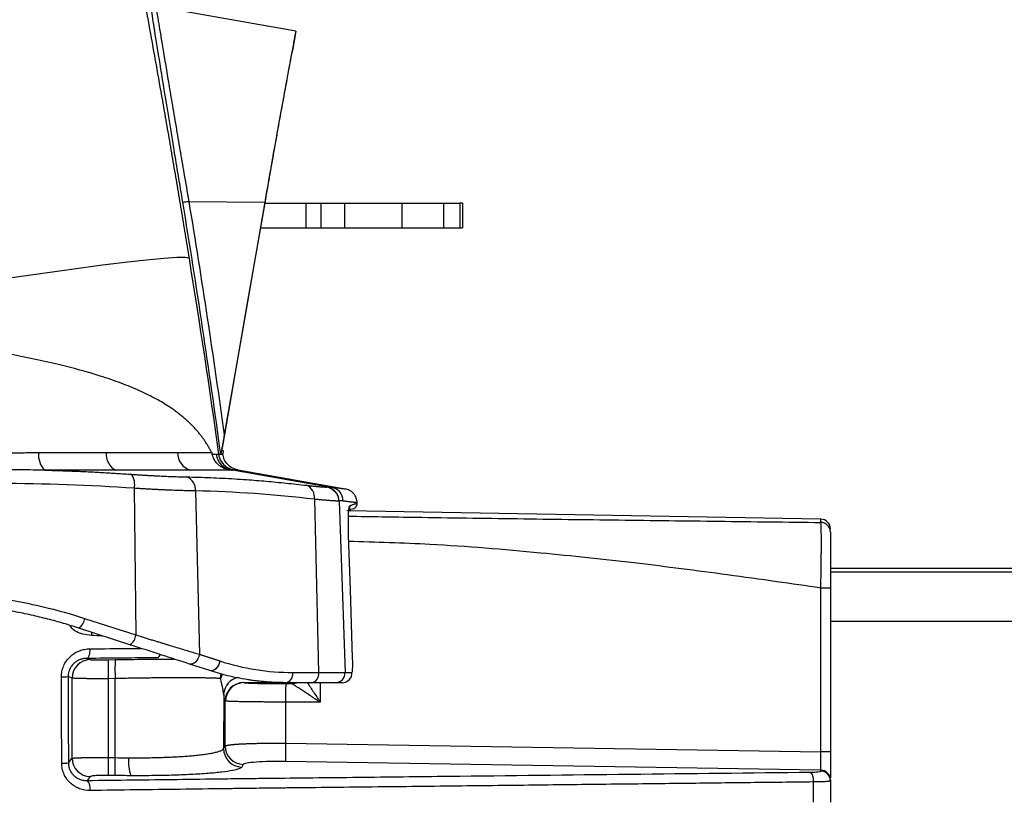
# Model space of a CAD drawing. Header units: millimetres. Extents: x 5 to 597, y 5 to 415.
# Tile 90 of 132: x 336 to 352, y 320 to 332. Entities that reach past the tile are written whole.
import ezdxf

# ---------------------------------------------------------------- set-up
doc = ezdxf.new("R2010")
doc.units = ezdxf.units.MM

msp = doc.modelspace()

# ---------------------------------------------------------------- linework, layer by layer
at = {"color": 7, "linetype": 'Continuous', "lineweight": 25}
for p, q in [((340.0816, 332.169), (337.8039, 332.5706)), ((340.081, 332.1691), (340.0268, 331.8556)), ((338.3395, 329.3997), (339.576, 329.3845)), ((339.5797, 329.3691), (340.2481, 329.3691)), ((340.2481, 328.9691), (340.2481, 329.3691)), ((340.2481, 329.3691), (340.4902, 329.3691)), ((340.4902, 329.3691), (340.4902, 328.9691)), ((340.8766, 328.9691), (340.8766, 329.3691)), ((340.8766, 329.3691), (341.8055, 329.3691)), ((341.8055, 329.3691), (341.8055, 328.9691)), ((342.4902, 328.9691), (342.4902, 329.3691)), ((342.4902, 329.3691), (342.7513, 329.3691)), ((342.7513, 329.3691), (342.7513, 328.9691)), ((342.7949, 329.3691), (342.7949, 328.9691)), ((339.5101, 328.9691), (340.2481, 328.9691)), ((340.2481, 328.9691), (340.4902, 328.9691)), ((340.8766, 328.9691), (341.8055, 328.9691)), ((342.4902, 328.9691), (342.7513, 328.9691)), ((338.891, 325.2865), (338.8906, 325.2895)), ((338.9016, 325.341), (338.8926, 325.2891)), ((340.5836, 324.7526), (339.0496, 325.0269)), ((339.0696, 325.0312), (340.6562, 324.7513)), ((339.1374, 325.0309), (340.8819, 324.7233)), ((337.4539, 324.731), (337.4783, 322.345)), ((338.4466, 324.6885), (338.5122, 322.0306)), ((340.3833, 324.5523), (340.4529, 321.7346)), ((340.7867, 324.5248), (340.8837, 321.7346)), ((341.0801, 324.4953), (341.0801, 324.4925)), ((348.6238, 324.2302), (340.9208, 324.3647)), ((341.0177, 324.3964), (340.9802, 324.3891)), ((425.781, 323.4286), (348.781, 323.4286)), ((348.6238, 320.4452), (348.6238, 323.1083)), ((348.781, 323.1083), (348.781, 320.4452)), ((336.6451, 322.6157), (337.4783, 322.345)), ((337.3821, 322.1872), (336.5489, 322.4579)), ((338.5122, 322.0306), (338.8446, 321.9226)), ((336.6814, 321.964), (336.7366, 321.9442)), ((337.0307, 321.9421), (337.1418, 321.944)), ((338.6821, 321.7648), (338.3497, 321.8728)), ((338.8437, 321.917), (338.5113, 322.025)), ((340.0312, 321.7346), (340.4529, 321.7346)), ((340.453, 321.7291), (340.0313, 321.7291)), ((340.4529, 321.7346), (340.8837, 321.7346)), ((340.8837, 321.7346), (340.9956, 321.7346)), ((336.4426, 321.6438), (336.3758, 321.6677)), ((336.4426, 320.3394), (336.4426, 321.6438)), ((337.1418, 321.6363), (337.0307, 321.6344)), ((337.0307, 321.6344), (337.0307, 320.3514)), ((337.14, 320.3497), (337.1418, 321.6363)), ((340.3398, 321.5691), (339.9181, 321.5691)), ((339.9186, 321.5534), (340.021, 321.5533)), ((340.7245, 321.5691), (340.3398, 321.5691)), ((340.8362, 321.5691), (340.7245, 321.5691)), ((338.9076, 321.3841), (338.9064, 320.4959)), ((338.9322, 320.5385), (338.9322, 321.2718)), ((339.9133, 321.2535), (339.9133, 320.5845)), ((340.4757, 321.2532), (339.9133, 321.2535)), ((339.9133, 320.5845), (348.6238, 320.4452)), ((338.9064, 320.4959), (338.9322, 320.5385)), ((348.781, 320.4452), (348.6238, 320.4452)), ((336.3809, 320.2631), (336.4426, 320.3394)), ((337.0307, 320.3514), (337.14, 320.3497)), ((348.6238, 320.1463), (339.9133, 320.2857)), ((339.2265, 320.2397), (339.2007, 320.1971)), ((348.6238, 320.1312), (348.6238, 320.1463)), ((336.7366, 320.0412), (336.6859, 319.9784)), ((337.14, 320.0587), (337.0307, 320.0605)), ((348.781, 319.987), (348.781, 319.9719)), ((348.781, 319.9719), (348.781, 319.6243))]:
    msp.add_line(p, q, dxfattribs=at)
at = {"color": 8, "linetype": 'Continuous', "lineweight": 25}
for p, q in [((348.6238, 324.1761), (348.6238, 324.2302)), ((340.9395, 323.9639), (340.9382, 323.9633)), ((425.781, 323.4281), (348.781, 323.4281)), ((425.781, 323.3644), (348.781, 323.3644)), ((425.781, 322.5646), (348.781, 322.5646)), ((339.2362, 321.5694), (339.9094, 321.5694)), ((340.021, 321.5534), (340.021, 321.5691)), ((340.4757, 321.5691), (340.4757, 321.2532))]:
    msp.add_line(p, q, dxfattribs=at)
at = {"color": 7, "linetype": 'Continuous', "lineweight": 25, "flags": 128}
for points in [[(338.8981, 325.4509), (339.2863, 327.6817), (339.5911, 329.4346)], [(339.576, 329.3845), (339.2063, 327.2644), (338.9157, 325.5986)], [(338.3438, 328.474), (338.2817, 328.4852), (338.1435, 328.4836), (337.9316, 328.4694), (337.6493, 328.4426), (337.3014, 328.4038), (336.8933, 328.3536), (336.4319, 328.2927), (335.9245, 328.2222), (335.3794, 328.1433), (334.8056, 328.0572), (334.2123, 327.9653), (333.6091, 327.8691)], [(341.0056, 321.9684), (340.9686, 323.0858), (340.9395, 323.9639)], [(336.7299, 322.1203), (336.729, 322.0902), (336.7263, 322.0613), (336.7219, 322.0346), (336.7159, 322.0112), (336.7086, 321.9918), (336.7002, 321.9771), (336.691, 321.9677), (336.6814, 321.964)], [(338.5113, 322.025), (338.5028, 321.9904), (338.4892, 321.9576), (338.471, 321.9281), (338.4493, 321.9034), (338.425, 321.8848), (338.3995, 321.8732), (338.374, 321.8691), (338.3497, 321.8728)], [(338.8437, 321.917), (338.8352, 321.8824), (338.8216, 321.8496), (338.8034, 321.8201), (338.7817, 321.7954), (338.7574, 321.7768), (338.7319, 321.7652), (338.7064, 321.7611), (338.6821, 321.7648)], [(336.272, 320.2591), (336.2693, 321.0457), (336.2671, 321.6637)], [(336.3758, 321.6677), (336.3787, 320.8811), (336.3809, 320.2631)], [(348.5051, 319.6263), (348.5053, 319.8097), (348.5054, 319.9538)]]:
    msp.add_lwpolyline(points, dxfattribs=at)
at = {"color": 8, "linetype": 'Continuous', "lineweight": 25, "flags": 128}
for points in [[(338.8572, 321.6358), (338.8626, 321.6937), (338.8667, 321.7121)], [(338.887, 321.7068), (338.8699, 321.6752), (338.8572, 321.6358)]]:
    msp.add_lwpolyline(points, dxfattribs=at)
at = {"color": 7, "linetype": 'Continuous', "lineweight": 25}
for centre, radius, start, end in [((338.2199, 329.9973), 0.6094, 272.07704, 281.31671), ((336.2253, 325.2701), 0.3311, 172.75968, 227.28146), ((337.2851, 325.2842), 0.2889, 174.51283, 242.98595), ((338.4464, 325.3052), 0.2888, 178.68648, 254.51853), ((339.0795, 325.3252), 0.2988, 187.84872, 259.729), ((339.1217, 325.3265), 0.2999, 187.951, 259.9891), ((339.1218, 325.3265), 0.3, 187.95052, 259.9897), ((337.1488, 324.7906), 0.311, 348.94141, 32.7754), ((338.2213, 324.7079), 0.2261, 355.09078, 67.31451), ((340.1746, 324.5844), 0.2111, 351.24837, 68.05991), ((340.547, 324.5167), 0.2398, 1.92852, 79.84556), ((340.6142, 324.5156), 0.2394, 1.85018, 79.89683), ((348.621, 324.0702), 0.16, 0, 89), ((336.4372, 322.6343), 0.2088, 302.36469, 354.88778), ((337.2703, 322.3636), 0.2088, 302.36469, 354.88778), ((338.2904, 322.0615), 0.224, 350.62414, 352.06916), ((336.7428, 321.6441), 0.3002, 91.18039, 180.04673), ((341.6309, 321.7882), 4.6028, 178.08449, 181.91551), ((341.742, 321.7901), 4.6028, 178.08449, 181.91551), ((338.6228, 321.9535), 0.224, 350.62414, 352.06916), ((339.8899, 321.7091), 0.1428, 281.42175, 8.04947), ((339.8051, 321.7291), 0.2262, 359.99991, 1.41437), ((340.3115, 321.7091), 0.1428, 281.42175, 8.04947), ((340.2268, 321.7291), 0.2262, 359.99991, 1.41437), ((340.7241, 321.7287), 0.1596, 270.14583, 2.13194), ((340.8359, 321.7288), 0.1598, 270.08993, 2.08151), ((336.2802, 322.802), 1.1384, 269.34408, 274.82204), ((339.2328, 321.2705), 0.3006, 90.20175, 179.76614), ((339.2385, 321.2695), 0.2999, 90.43141, 179.99415), ((344.4804, 321.3237), 4.5676, 177.11826, 180.88136), ((345.1134, 320.4351), 5.2022, 178.35424, 181.64576), ((339.2072, 320.4978), 0.3008, 180.36941, 268.76905), ((339.233, 320.5404), 0.3008, 180.36941, 268.76905), ((336.7438, 320.3423), 0.3012, 180.54195, 268.63939), ((342.1897, 320.2059), 5.1611, 178.38473, 181.61527), ((342.299, 320.2042), 5.1611, 178.38473, 181.61527), ((338.0172, 320.2824), 0.6586, 174.36711, 200.11047), ((336.2851, 321.3916), 1.1325, 269.33773, 274.85248), ((348.3118, 319.9841), 0.196, 351.08668, 41.56254), ((348.6213, 319.9867), 0.1597, 0.10688, 89.11154), ((348.6213, 319.9716), 0.1597, 0.10688, 89.11154), ((336.5407, 319.8468), 0.196, 350.78363, 42.18066)]:
    msp.add_arc(centre, radius, start, end, dxfattribs=at)
at = {"color": 8, "linetype": 'Continuous', "lineweight": 25}
for centre, radius, start, end in [((336.291, 322.3761), 0.4718, 355.46085, 1.50825), ((337.8036, 322.0348), 0.0684, 296.90863, 353.43633), ((339.1951, 321.3688), 0.288, 99.65273, 176.95087), ((340.021, 321.7135), 0.16, 269.99952, 295.52106), ((340.0209, 321.7134), 0.1601, 270.01344, 295.60705)]:
    msp.add_arc(centre, radius, start, end, dxfattribs=at)
at = {"color": 7, "linetype": 'Continuous', "lineweight": 25}
for points, knots in [([(336.678, 337.4736), (336.69, 337.4165), (336.7139, 337.3023), (336.7498, 337.1299), (336.7856, 336.9566), (336.8214, 336.7824), (336.8571, 336.6073), (336.8929, 336.4314), (336.9286, 336.2546), (336.9644, 336.0769), (337.0001, 335.8984), (337.0358, 335.7189), (337.0715, 335.5386), (337.1666, 335.0556), (337.321, 334.2585), (337.5331, 333.1312), (337.7428, 331.9841), (337.9032, 331.0805), (338.0158, 330.4315), (338.0827, 330.0421), (338.149, 329.6516), (338.2146, 329.2601), (338.2797, 328.8675), (338.3224, 328.6052), (338.3438, 328.474)], [0, 0, 0, 0, 0.0208794, 0.0417448, 0.0625986, 0.0834429, 0.1042802, 0.1251127, 0.1459427, 0.1667725, 0.1876044, 0.2084408, 0.2292839, 0.250136, 0.3752171, 0.5003409, 0.625325, 0.7505074, 0.792034, 0.8335612, 0.8751053, 0.9166824, 0.9583087, 1, 1, 1, 1]), ([(340.081, 332.1691), (340.0809, 332.1689), (340.0809, 332.1684), (340.0802, 332.1651), (340.0792, 332.1597), (340.0778, 332.1522), (340.076, 332.1425), (340.0737, 332.1307), (340.0689, 332.105), (340.0595, 332.055), (340.0424, 331.964), (340.0209, 331.8487), (339.9864, 331.6636), (339.9332, 331.3768), (339.8689, 331.026), (339.8124, 330.7151), (339.7678, 330.4679), (339.7216, 330.2099), (339.6819, 329.987), (339.6497, 329.8048), (339.6253, 329.6659), (339.6007, 329.5258), (339.5842, 329.4317), (339.576, 329.3845)], [0, 0, 0, 0, 0.0178714, 0.0357126, 0.0535364, 0.0713556, 0.0891829, 0.1070312, 0.1249131, 0.1874604, 0.2500666, 0.3123388, 0.3746933, 0.4998581, 0.6242702, 0.6868865, 0.749568, 0.8118354, 0.8741385, 0.9056359, 0.9370687, 0.9685018, 1, 1, 1, 1]), ([(339.5911, 329.4346), (339.5951, 329.4577), (339.6032, 329.5039), (339.6152, 329.573), (339.6272, 329.6418), (339.6392, 329.7102), (339.6512, 329.7784), (339.6631, 329.8462), (339.6849, 329.9698), (339.7162, 330.147), (339.7562, 330.3713), (339.7946, 330.5858), (339.8434, 330.8565), (339.8989, 331.1619), (339.9449, 331.4126), (339.9747, 331.5744), (339.9934, 331.6755), (340.0082, 331.7552), (340.0171, 331.8031), (340.0221, 331.8302), (340.0248, 331.8448), (340.0265, 331.8539), (340.0267, 331.855), (340.0268, 331.8556)], [0, 0, 0, 0, 0.0178789, 0.0357276, 0.0535582, 0.0713826, 0.0892128, 0.1070609, 0.1249389, 0.1875163, 0.2500595, 0.3124241, 0.3747247, 0.4998475, 0.6242423, 0.68695, 0.7495772, 0.8118684, 0.8741064, 0.9056228, 0.9370626, 0.9684977, 1, 1, 1, 1]), ([(340.4902, 329.3691), (340.4927, 329.3691), (340.4975, 329.3691), (340.5068, 329.3691), (340.5175, 329.3691), (340.5299, 329.3691), (340.5506, 329.3691), (340.5833, 329.3691), (340.632, 329.3691), (340.6871, 329.3691), (340.7408, 329.3691), (340.7898, 329.3691), (340.8329, 329.3691), (340.862, 329.3691), (340.8766, 329.3691)], [0, 0, 0, 0, 0.0501754, 0.100061, 0.1498721, 0.1998249, 0.2501338, 0.3748756, 0.5000362, 0.624778, 0.7499386, 0.8333675, 0.9163859, 1, 1, 1, 1]), ([(341.8055, 329.3691), (341.8169, 329.3691), (341.8396, 329.3691), (341.8736, 329.3691), (341.9073, 329.3691), (341.9407, 329.3691), (341.9739, 329.3691), (342.0068, 329.3691), (342.0661, 329.3691), (342.1493, 329.3691), (342.2481, 329.3691), (342.3345, 329.3691), (342.3935, 329.3691), (342.4322, 329.3691), (342.4565, 329.3691), (342.4764, 329.3691), (342.4856, 329.3691), (342.4902, 329.3691)], [0, 0, 0, 0, 0.0359208, 0.0716383, 0.107237, 0.1428021, 0.1784193, 0.2141738, 0.2501496, 0.3749734, 0.5000233, 0.6248471, 0.749897, 0.8126098, 0.8748922, 0.9372029, 1, 1, 1, 1]), ([(340.4902, 328.9691), (340.5128, 328.9691), (340.5639, 328.9691), (340.7023, 328.9691), (340.7893, 328.9691), (340.8766, 328.9691)], [0, 0, 0, 0, 0.5, 0.5, 1, 1, 1, 1]), ([(341.8055, 328.9691), (341.8849, 328.9691), (341.9643, 328.9691), (342.1141, 328.9691), (342.1844, 328.9691), (342.3078, 328.9691), (342.3609, 328.9691), (342.4439, 328.9691), (342.4737, 328.9691), (342.4902, 328.9691)], [0, 0, 0, 0, 0.25, 0.25, 0.5, 0.5, 0.75, 0.75, 1, 1, 1, 1]), ([(338.7126, 325.3118), (338.7038, 325.3289), (338.6862, 325.3632), (338.6575, 325.4135), (338.6271, 325.4632), (338.5948, 325.5122), (338.5604, 325.5606), (338.524, 325.6083), (338.4855, 325.6553), (338.4448, 325.7017), (338.4018, 325.7474), (338.3566, 325.7925), (338.309, 325.8369), (338.259, 325.8807), (338.2066, 325.9238), (338.1517, 325.9663), (338.0942, 326.0081), (337.9835, 326.0838), (337.8062, 326.1901), (337.5416, 326.3206), (337.2398, 326.4442), (336.811, 326.5915), (336.2107, 326.7544), (335.5595, 326.8901), (335.0009, 326.9889), (334.6677, 327.0426), (334.4138, 327.0812), (334.2473, 327.1058), (334.0756, 327.1305), (333.899, 327.1552), (333.7795, 327.1715), (333.719, 327.1797)], [0, 0, 0, 0, 0.0146339, 0.0293928, 0.0442787, 0.0592938, 0.07444, 0.0897193, 0.1051336, 0.1206848, 0.1363746, 0.1522048, 0.1681772, 0.1842933, 0.2005548, 0.2169634, 0.2335204, 0.2502274, 0.3092831, 0.370619, 0.4342843, 0.5003227, 0.6202576, 0.7502108, 0.8110665, 0.8749349, 0.8986273, 0.9229799, 0.9479929, 0.9736662, 1, 1, 1, 1]), ([(338.9157, 325.5986), (338.913, 325.5836), (338.9079, 325.5543), (338.9004, 325.5117), (338.8933, 325.4714), (338.8861, 325.4309), (338.8791, 325.3914), (338.8729, 325.357), (338.8681, 325.3306), (338.8646, 325.3118), (338.8619, 325.2974), (338.8607, 325.2917), (338.8601, 325.2891)], [0, 0, 0, 0, 0.13339708, 0.26066114, 0.38200757, 0.49768481, 0.63098821, 0.74797937, 0.82740872, 0.89482184, 0.9515905, 1, 1, 1, 1]), ([(338.8809, 325.3428), (338.8809, 325.343), (338.8808, 325.3433), (338.8811, 325.346), (338.8817, 325.3508), (338.8829, 325.3589), (338.8848, 325.3711), (338.8871, 325.386), (338.89, 325.4032), (338.8931, 325.4217), (338.8953, 325.4346), (338.8964, 325.441)], [0, 0, 0, 0, 0.0831245, 0.166193, 0.2506456, 0.376071, 0.5002646, 0.6243429, 0.7501544, 0.8759941, 1, 1, 1, 1]), ([(335.1513, 325.3094), (335.1805, 325.3094), (335.2407, 325.3093), (335.3329, 325.3094), (335.4298, 325.3097), (335.5269, 325.3102), (335.6224, 325.3107), (335.7147, 325.3113), (335.8062, 325.3118), (335.8667, 325.3118), (335.8969, 325.3118)], [0, 0, 0, 0, 0.1145936, 0.2361075, 0.364542, 0.4998971, 0.6249076, 0.7499178, 0.8749419, 1, 1, 1, 1]), ([(338.7126, 325.3118), (338.7139, 325.3092), (338.7161, 325.3044), (338.7192, 325.2962), (338.7208, 325.2897), (338.7216, 325.2868)], [0, 0, 0, 0, 0.4062559, 0.7343831, 1, 1, 1, 1]), ([(339.0169, 325.0313), (339.0131, 325.0318), (339.0057, 325.0327), (338.9932, 325.0347), (338.98, 325.0372), (338.9659, 325.0403), (338.9429, 325.0464), (338.9061, 325.0591), (338.857, 325.0855), (338.8091, 325.1239), (338.7746, 325.1646), (338.7501, 325.2057), (338.7329, 325.2435), (338.7255, 325.2718), (338.7216, 325.2869)], [0, 0, 0, 0, 0.0547087, 0.1068536, 0.1566324, 0.2042817, 0.2500815, 0.3711891, 0.4996419, 0.6153249, 0.7498696, 0.8209365, 0.9048343, 1, 1, 1, 1]), ([(338.7835, 325.2844), (338.7871, 325.2845), (338.7944, 325.2845), (338.8035, 325.2846), (338.8111, 325.2847), (338.8172, 325.2848), (338.8219, 325.2849), (338.8237, 325.285), (338.8247, 325.285)], [0, 0, 0, 0, 0.1658031, 0.3320082, 0.4985729, 0.6654549, 0.8326115, 1, 1, 1, 1]), ([(339.1374, 325.0309), (339.1076, 325.039), (339.0463, 325.0555), (338.9696, 325.1155), (338.9129, 325.1946), (338.8989, 325.2565), (338.8921, 325.2867)], [0, 0, 0, 0, 0.2435488, 0.4998795, 0.7562802, 1, 1, 1, 1]), ([(336.0007, 325.0267), (335.9966, 325.0268), (335.9885, 325.0269), (335.9723, 325.0271), (335.9438, 325.0275), (335.8868, 325.0282), (335.7726, 325.0292), (335.6085, 325.0302), (335.4107, 325.0307), (335.2779, 325.0306), (335.2116, 325.0306)], [0, 0, 0, 0, 0.0156257, 0.0312524, 0.0625052, 0.1250089, 0.2500102, 0.4999981, 0.7504105, 1, 1, 1, 1]), ([(336.0007, 325.0269), (336.0786, 325.0247), (336.2342, 325.0205), (336.4676, 325.0118), (336.7013, 325.0014), (336.936, 324.9891), (337.1725, 324.9751), (337.3307, 324.9643), (337.4102, 324.9589)], [0, 0, 0, 0, 0.16566396, 0.33100198, 0.49658089, 0.66294017, 0.83058833, 1, 1, 1, 1]), ([(337.1539, 325.0269), (337.1285, 325.0269), (337.0778, 325.0269), (337.0004, 325.0269), (336.922, 325.0269), (336.8426, 325.0269), (336.7622, 325.0268), (336.6808, 325.0268), (336.5934, 325.0268), (336.4895, 325.0268), (336.3579, 325.0268), (336.1922, 325.0268), (336.0682, 325.0268), (336.0007, 325.0269)], [0, 0, 0, 0, 0.0716332, 0.1432655, 0.2148977, 0.2865303, 0.3581639, 0.4297986, 0.5014346, 0.5862558, 0.6976264, 0.835543, 1, 1, 1, 1]), ([(338.3694, 325.0269), (338.3529, 325.0269), (338.3202, 325.0269), (338.2694, 325.0269), (338.2176, 325.0269), (338.1646, 325.0269), (338.0987, 325.0268), (337.9872, 325.0268), (337.8498, 325.0268), (337.6978, 325.0268), (337.5688, 325.0268), (337.4351, 325.0269), (337.2972, 325.0269), (337.2017, 325.0269), (337.1539, 325.0269)], [0, 0, 0, 0, 0.0505561, 0.1009262, 0.1511105, 0.2011097, 0.2509238, 0.3334675, 0.4999975, 0.5997433, 0.6996166, 0.7996168, 0.8997441, 1, 1, 1, 1]), ([(337.4102, 324.9589), (337.4314, 324.9575), (337.4737, 324.9545), (337.5363, 324.9504), (337.5982, 324.9465), (337.6591, 324.9429), (337.7192, 324.9394), (337.7783, 324.9362), (337.8364, 324.9332), (337.8935, 324.9305), (337.9496, 324.9279), (338.0045, 324.9256), (338.0583, 324.9235), (338.1109, 324.9217), (338.1623, 324.92), (338.2124, 324.9186), (338.2613, 324.9174), (338.2927, 324.9168), (338.3085, 324.9165)], [0, 0, 0, 0, 0.0630196, 0.1259042, 0.1886687, 0.2513278, 0.3138958, 0.376387, 0.4388152, 0.5011941, 0.563537, 0.6258571, 0.6881672, 0.7504798, 0.8128075, 0.8751621, 0.9375558, 1, 1, 1, 1]), ([(338.3085, 324.9165), (338.3733, 324.9151), (338.5026, 324.9124), (338.6966, 324.9056), (338.8908, 324.8968), (339.0859, 324.8858), (339.323, 324.87), (339.6029, 324.8476), (339.9268, 324.817), (340.144, 324.7926), (340.2535, 324.7803)], [0, 0, 0, 0, 0.0998064, 0.1993378, 0.2989722, 0.3990744, 0.4999939, 0.6645495, 0.8308673, 1, 1, 1, 1]), ([(339.0496, 325.0269), (339.0458, 325.0269), (339.0417, 325.0269), (339.0334, 325.0269), (339.0292, 325.0269), (339.0162, 325.0269), (338.989, 325.0269), (338.9581, 325.0269), (338.8916, 325.0269), (338.8408, 325.0269), (338.6699, 325.0269), (338.5311, 325.0269), (338.3694, 325.0269)], [0, 0, 0, 0, 0.03125, 0.03125, 0.0625, 0.0625, 0.125, 0.25, 0.25, 0.5, 0.5, 1, 1, 1, 1]), ([(339.0169, 325.0313), (339.0192, 325.0311), (339.0235, 325.0305), (339.0295, 325.0298), (339.0346, 325.0291), (339.0389, 325.0285), (339.0428, 325.028), (339.0461, 325.0275), (339.0486, 325.027), (339.0496, 325.0269)], [0, 0, 0, 0, 0.2762985, 0.5008554, 0.6601156, 0.7877586, 0.8847015, 0.9530705, 1, 1, 1, 1]), ([(340.2535, 324.7803), (340.2645, 324.779), (340.2865, 324.7765), (340.3177, 324.773), (340.3474, 324.7698), (340.3756, 324.7668), (340.4023, 324.7641), (340.4274, 324.7617), (340.451, 324.7595), (340.4802, 324.757), (340.5125, 324.7545), (340.5405, 324.7529), (340.5588, 324.7522), (340.57, 324.7521), (340.578, 324.7522), (340.5818, 324.7525), (340.5836, 324.7526)], [0, 0, 0, 0, 0.0627056, 0.1252079, 0.1875739, 0.2498699, 0.3121621, 0.3745156, 0.4369949, 0.4996632, 0.6251792, 0.7497071, 0.8325447, 0.8947133, 0.9491561, 1, 1, 1, 1]), ([(340.5837, 324.7526), (340.6082, 324.7483), (340.6335, 324.7396), (340.6812, 324.7131), (340.7034, 324.6951), (340.7403, 324.6523), (340.7548, 324.6276), (340.7743, 324.5763), (340.7792, 324.5498), (340.7801, 324.5246)], [0, 0, 0, 0, 0.25, 0.25, 0.5, 0.5, 0.75, 0.75, 1, 1, 1, 1]), ([(340.5893, 324.7528), (340.5908, 324.7528), (340.5938, 324.753), (340.5996, 324.7533), (340.6098, 324.7537), (340.6239, 324.7537), (340.6404, 324.753), (340.6509, 324.7519), (340.6562, 324.7513)], [0, 0, 0, 0, 0.0625, 0.1250002, 0.2500004, 0.5000004, 0.7499411, 1, 1, 1, 1]), ([(338.4466, 324.6885), (338.4304, 324.6888), (338.398, 324.6894), (338.3477, 324.6905), (338.2961, 324.6918), (338.2432, 324.6933), (338.189, 324.6949), (338.1335, 324.6968), (338.0769, 324.6989), (338.0191, 324.7012), (337.9601, 324.7037), (337.9001, 324.7064), (337.8391, 324.7093), (337.7771, 324.7124), (337.7141, 324.7157), (337.6503, 324.7192), (337.5856, 324.7229), (337.5202, 324.7268), (337.476, 324.7296), (337.4539, 324.731)], [0, 0, 0, 0, 0.0581843, 0.1164469, 0.1747881, 0.2332083, 0.2917078, 0.3502869, 0.4089459, 0.4676851, 0.5265049, 0.5854056, 0.6443875, 0.7034508, 0.7625959, 0.8218231, 0.8811326, 0.9405248, 1, 1, 1, 1]), ([(341.0801, 324.4953), (341.0766, 324.5217), (341.0694, 324.5759), (341.0247, 324.6473), (340.9602, 324.7016), (340.9075, 324.7162), (340.8819, 324.7233)], [0, 0, 0, 0, 0.2426185, 0.5, 0.7573815, 1, 1, 1, 1]), ([(340.7801, 324.5246), (340.7774, 324.5245), (340.772, 324.5242), (340.7611, 324.5241), (340.7481, 324.5243), (340.7329, 324.5247), (340.7156, 324.5255), (340.696, 324.5265), (340.6743, 324.5278), (340.6504, 324.5294), (340.6243, 324.5313), (340.5961, 324.5334), (340.5658, 324.5358), (340.5334, 324.5386), (340.4989, 324.5416), (340.4624, 324.5449), (340.424, 324.5484), (340.3969, 324.551), (340.3833, 324.5523)], [0, 0, 0, 0, 0.0605688, 0.12139, 0.1824647, 0.243794, 0.3053792, 0.3672213, 0.4293214, 0.4916806, 0.5542998, 0.6171802, 0.6803227, 0.7437283, 0.8073979, 0.8713325, 0.9355329, 1, 1, 1, 1]), ([(341.0801, 324.4953), (341.0799, 324.4953), (341.0795, 324.4954), (341.0763, 324.4958), (341.0713, 324.4964), (341.0643, 324.4973), (341.0552, 324.4984), (341.0441, 324.4998), (341.031, 324.5014), (341.0159, 324.5032), (340.9988, 324.5054), (340.9797, 324.5077), (340.9585, 324.5103), (340.9354, 324.5132), (340.9102, 324.5163), (340.8831, 324.5197), (340.8634, 324.5221), (340.8535, 324.5233)], [0, 0, 0, 0, 0.0666506, 0.1333034, 0.1999584, 0.2666156, 0.3332751, 0.3999369, 0.466601, 0.5332674, 0.5999362, 0.6666074, 0.733281, 0.7999571, 0.8666355, 0.9333165, 1, 1, 1, 1]), ([(340.9395, 323.9639), (340.9389, 323.9816), (340.9384, 323.9993), (340.9376, 324.0344), (340.9372, 324.0523), (340.9367, 324.0864), (340.9365, 324.1116), (340.9364, 324.136), (340.9363, 324.1522), (340.9364, 324.1605), (340.9364, 324.1833), (340.9366, 324.1981), (340.937, 324.2268), (340.9373, 324.241), (340.938, 324.2671), (340.9386, 324.2858), (340.9393, 324.3031), (340.9398, 324.3144), (340.9401, 324.3201), (340.9409, 324.3353), (340.9418, 324.3496), (340.9429, 324.3626), (340.9436, 324.371), (340.944, 324.3752), (340.9451, 324.3864), (340.9462, 324.3967), (340.9476, 324.4071), (340.9483, 324.4112), (340.9487, 324.4139), (340.9489, 324.4152), (340.9524, 324.4352), (340.9561, 324.4454), (340.9603, 324.447)], [0, 0, 0, 0, 0.0625, 0.0625, 0.125, 0.125, 0.1875, 0.21875, 0.21875, 0.25, 0.25, 0.3125, 0.3125, 0.375, 0.375, 0.4375, 0.46875, 0.46875, 0.5, 0.5, 0.5625, 0.59375, 0.59375, 0.625, 0.625, 0.6875, 0.71875, 0.734375, 0.734375, 0.75, 0.75, 1, 1, 1, 1]), ([(340.9603, 324.447), (340.9674, 324.4497), (340.9815, 324.455), (341.0002, 324.4622), (341.0171, 324.4686), (341.032, 324.4742), (341.0448, 324.4791), (341.0557, 324.4833), (341.0646, 324.4866), (341.0716, 324.4893), (341.0765, 324.4912), (341.0796, 324.4923), (341.08, 324.4925), (341.0801, 324.4925)], [0, 0, 0, 0, 0.09102021, 0.18201681, 0.27299025, 0.36394101, 0.45486954, 0.54577631, 0.63666178, 0.72752642, 0.81837069, 0.90919507, 1, 1, 1, 1]), ([(341.0177, 324.3964), (341.027, 324.4011), (341.0458, 324.4108), (341.0662, 324.4352), (341.0788, 324.4633), (341.0797, 324.483), (341.0801, 324.4925)], [0, 0, 0, 0, 0.2556663, 0.515568, 0.767133, 1, 1, 1, 1]), ([(340.9739, 324.3867), (340.9761, 324.3875), (340.9873, 324.3918), (340.946, 324.376), (340.9127, 324.3634)], [0, 0, 0, 0, 0.1964718, 1, 1, 1, 1]), ([(348.6238, 323.1083), (348.6241, 323.1243), (348.6248, 323.1562), (348.6258, 323.204), (348.6267, 323.2516), (348.6276, 323.2989), (348.6284, 323.3456), (348.6291, 323.3917), (348.6298, 323.437), (348.6304, 323.4812), (348.631, 323.5244), (348.6315, 323.5664), (348.6319, 323.6071), (348.6323, 323.6464), (348.6326, 323.6842), (348.6328, 323.7205), (348.633, 323.7552), (348.6331, 323.7882), (348.6332, 323.8196), (348.6333, 323.8576), (348.6332, 323.9018), (348.6329, 323.9508), (348.6325, 323.9969), (348.6318, 324.0393), (348.631, 324.0771), (348.6299, 324.1098), (348.6287, 324.1365), (348.6272, 324.1568), (348.6256, 324.1708), (348.6244, 324.1743), (348.6238, 324.1761)], [0, 0, 0, 0, 0.0292194, 0.0584759, 0.087729, 0.1169376, 0.1460607, 0.1750575, 0.2038879, 0.2325125, 0.260893, 0.2889924, 0.3167754, 0.3442083, 0.3712593, 0.3978988, 0.4240993, 0.4498353, 0.4750837, 0.4998239, 0.544676, 0.59114, 0.6390787, 0.6883313, 0.7387147, 0.7900257, 0.8420448, 0.8945399, 0.9472719, 1, 1, 1, 1]), ([(348.781, 324.0162), (348.781, 324.0349), (348.7776, 324.055), (348.7623, 324.094), (348.7504, 324.1127), (348.7198, 324.1438), (348.7012, 324.1561), (348.6625, 324.172), (348.6424, 324.1757), (348.6238, 324.1761)], [0, 0, 0, 0, 0.25, 0.25, 0.5, 0.5, 0.75, 0.75, 1, 1, 1, 1]), ([(348.781, 324.0162), (348.781, 324.014), (348.781, 324.0063), (348.781, 323.9797), (348.781, 323.9611), (348.781, 323.9139), (348.781, 323.8849), (348.781, 323.818), (348.781, 323.7804), (348.781, 323.6969), (348.781, 323.6507), (348.781, 323.5535), (348.781, 323.5022), (348.781, 323.3943), (348.781, 323.3379), (348.781, 323.2245), (348.781, 323.1668), (348.781, 323.1083)], [0, 0, 0, 0, 0.125, 0.125, 0.25, 0.25, 0.375, 0.375, 0.5, 0.5, 0.625, 0.625, 0.75, 0.75, 0.875, 0.875, 1, 1, 1, 1]), ([(348.781, 323.1083), (348.781, 323.1083), (348.7641, 323.1083), (348.7061, 323.1083), (348.6652, 323.1083), (348.6238, 323.1083)], [0, 0, 0, 0, 0.5, 0.5, 1, 1, 1, 1]), ([(336.5489, 322.4579), (336.5082, 322.471), (336.426, 322.4973), (336.3012, 322.5346), (336.1738, 322.5706), (336.0438, 322.6051), (335.9113, 322.638), (335.7763, 322.6692), (335.6389, 322.6986), (335.4989, 322.726), (335.3564, 322.7516), (335.2605, 322.7666), (335.2122, 322.7742)], [0, 0, 0, 0, 0.0930822, 0.187701, 0.2838566, 0.3815493, 0.4807794, 0.5815472, 0.6838529, 0.7876968, 0.8930791, 1, 1, 1, 1]), ([(338.3497, 321.8728), (338.2163, 321.9162), (338.0647, 321.9654), (337.7373, 322.0718), (337.5616, 322.1289), (337.3821, 322.1872)], [0, 0, 0, 0, 0.5, 0.5, 1, 1, 1, 1]), ([(337.4783, 322.345), (337.5016, 322.3379), (337.5477, 322.3239), (337.6155, 322.3033), (337.6812, 322.2833), (337.7448, 322.264), (337.8064, 322.2453), (337.8659, 322.2272), (337.9233, 322.2097), (337.9787, 322.1928), (338.0512, 322.1708), (338.1395, 322.1439), (338.2412, 322.113), (338.3372, 322.0838), (338.4277, 322.0563), (338.4843, 322.0391), (338.5122, 322.0306)], [0, 0, 0, 0, 0.0607682, 0.1202851, 0.1785499, 0.2355619, 0.2913206, 0.3458254, 0.3990757, 0.4510713, 0.5018117, 0.6062097, 0.7082246, 0.807859, 0.9051161, 1, 1, 1, 1]), ([(336.2671, 321.6637), (336.267, 321.6949), (336.2701, 321.7254), (336.2825, 321.7856), (336.292, 321.8154), (336.3285, 321.8996), (336.3646, 321.9504), (336.4298, 322.0123), (336.4537, 322.0309), (336.5041, 322.0628), (336.5304, 322.0761), (336.5853, 322.0977), (336.6139, 322.106), (336.6714, 322.1171), (336.7005, 322.12), (336.7299, 322.1203)], [0, 0, 0, 0, 0.125, 0.125, 0.25, 0.25, 0.5, 0.5, 0.625, 0.625, 0.75, 0.75, 0.875, 0.875, 1, 1, 1, 1]), ([(336.6814, 321.964), (336.6729, 321.9637), (336.6564, 321.9633), (336.6326, 321.9604), (336.6107, 321.9562), (336.5907, 321.9509), (336.5594, 321.9405), (336.5192, 321.9213), (336.4716, 321.8864), (336.4316, 321.843), (336.4035, 321.7958), (336.3867, 321.751), (336.3774, 321.7099), (336.3764, 321.6821), (336.3758, 321.6682)], [0, 0, 0, 0, 0.0579353, 0.1119634, 0.1620885, 0.2083157, 0.2506517, 0.3821828, 0.5005396, 0.6294468, 0.7500553, 0.8342086, 0.9173082, 1, 1, 1, 1]), ([(336.7366, 321.9442), (336.739, 321.9434), (336.7474, 321.9426), (336.7785, 321.9414), (336.8012, 321.9409), (336.8576, 321.9405), (336.8911, 321.9405), (336.9609, 321.941), (336.9969, 321.9415), (337.0307, 321.9421)], [0, 0, 0, 0, 0.25, 0.25, 0.5, 0.5, 0.75, 0.75, 1, 1, 1, 1]), ([(338.8446, 321.9226), (339.035, 321.8607), (339.2315, 321.8134), (339.6295, 321.7504), (339.831, 321.7346), (340.0312, 321.7346)], [0, 0, 0, 0, 0.5, 0.5, 1, 1, 1, 1]), ([(340.9956, 321.7346), (340.998, 321.7346), (341.0001, 321.7406), (341.0037, 321.7638), (341.0051, 321.781), (341.0069, 321.8239), (341.0073, 321.8499), (341.0072, 321.9063), (341.0066, 321.9372), (341.0056, 321.9684)], [0, 0, 0, 0, 0.25, 0.25, 0.5, 0.5, 0.75, 0.75, 1, 1, 1, 1]), ([(339.9181, 321.5691), (339.8873, 321.5693), (339.827, 321.5697), (339.7385, 321.5728), (339.6541, 321.5775), (339.5738, 321.5837), (339.4976, 321.591), (339.4255, 321.5993), (339.3576, 321.6083), (339.2586, 321.6232), (339.1299, 321.6463), (338.9732, 321.6813), (338.8246, 321.7202), (338.7287, 321.7502), (338.6821, 321.7648)], [0, 0, 0, 0, 0.0744583, 0.1456375, 0.2135376, 0.2781586, 0.3395007, 0.3975639, 0.4523484, 0.5038542, 0.637182, 0.764313, 0.8852509, 1, 1, 1, 1]), ([(337.0307, 321.6344), (337.0188, 321.6343), (336.9953, 321.6341), (336.9608, 321.6339), (336.9275, 321.6337), (336.8957, 321.6337), (336.8653, 321.6336), (336.8364, 321.6336), (336.809, 321.6337), (336.7832, 321.6337), (336.7588, 321.6339), (336.7359, 321.634), (336.7145, 321.6341), (336.6946, 321.6343), (336.676, 321.6345), (336.6588, 321.6347), (336.643, 321.6349), (336.6166, 321.6353), (336.5816, 321.636), (336.5421, 321.637), (336.5089, 321.6382), (336.4824, 321.6395), (336.4625, 321.6409), (336.4486, 321.6423), (336.4446, 321.6433), (336.4426, 321.6438)], [0, 0, 0, 0, 0.0401903, 0.0791895, 0.1169976, 0.1536145, 0.1890403, 0.2232748, 0.2563182, 0.2881702, 0.318831, 0.3483005, 0.3765786, 0.4036654, 0.4295609, 0.4542649, 0.4777775, 0.5000988, 0.575111, 0.6489241, 0.7215378, 0.7929523, 0.8631675, 0.9321834, 1, 1, 1, 1]), ([(338.8572, 321.6358), (338.852, 321.6362), (338.8418, 321.6371), (338.8238, 321.6382), (338.8037, 321.6394), (338.7814, 321.6404), (338.7569, 321.6414), (338.7301, 321.6424), (338.701, 321.6433), (338.6697, 321.6441), (338.6361, 321.6449), (338.6002, 321.6456), (338.562, 321.6462), (338.5215, 321.6468), (338.4787, 321.6473), (338.4337, 321.6477), (338.3864, 321.648), (338.3369, 321.6482), (338.2852, 321.6484), (338.2314, 321.6485), (338.1742, 321.6484), (338.1123, 321.6483), (338.0443, 321.648), (337.9701, 321.6475), (337.8894, 321.647), (337.802, 321.6462), (337.708, 321.6452), (337.6072, 321.644), (337.4998, 321.6425), (337.3859, 321.6407), (337.2659, 321.6387), (337.1837, 321.6371), (337.1418, 321.6363)], [0, 0, 0, 0, 0.02591697, 0.05205271, 0.07840722, 0.10498053, 0.13177264, 0.15878357, 0.18601334, 0.21346194, 0.2411294, 0.26901572, 0.29712093, 0.32544502, 0.35398801, 0.38274991, 0.41173073, 0.44093048, 0.47034917, 0.4999868, 0.52991884, 0.56198486, 0.59618481, 0.63251864, 0.67098627, 0.71158764, 0.75432268, 0.79919131, 0.84619345, 0.89532901, 0.94659789, 1, 1, 1, 1]), ([(338.9076, 321.3841), (338.9068, 321.3911), (338.9052, 321.4051), (338.9017, 321.4282), (338.8974, 321.4529), (338.8923, 321.4792), (338.8865, 321.5072), (338.8801, 321.5369), (338.873, 321.5682), (338.8654, 321.6011), (338.8599, 321.6242), (338.8572, 321.6358)], [0, 0, 0, 0, 0.1082927, 0.2169053, 0.3260069, 0.4357648, 0.5463428, 0.6579015, 0.7705971, 0.8845811, 1, 1, 1, 1]), ([(339.2362, 321.5694), (339.2457, 321.5674), (339.2686, 321.5654), (339.3448, 321.5614), (339.3982, 321.5596), (339.5278, 321.5566), (339.6036, 321.5554), (339.761, 321.5538), (339.8422, 321.5534), (339.9186, 321.5534)], [0, 0, 0, 0, 0.25, 0.25, 0.5, 0.5, 0.75, 0.75, 1, 1, 1, 1]), ([(340.4757, 321.2532), (340.4645, 321.2606), (340.4441, 321.2739), (340.4166, 321.2919), (340.3853, 321.3123), (340.3501, 321.3354), (340.293, 321.3727), (340.2278, 321.4157), (340.1559, 321.4628), (340.0982, 321.5011), (340.0606, 321.5261), (340.0401, 321.5399), (340.0296, 321.5471), (340.0228, 321.5518), (340.0216, 321.5528), (340.021, 321.5533)], [0, 0, 0, 0, 0.0598813, 0.1087648, 0.1466501, 0.2273285, 0.2981284, 0.4567038, 0.5886715, 0.7166251, 0.8246055, 0.8717948, 0.9163186, 0.958811, 1, 1, 1, 1]), ([(339.9133, 321.2535), (339.8982, 321.2535), (339.8677, 321.2535), (339.8221, 321.2536), (339.7763, 321.2537), (339.7306, 321.2539), (339.6851, 321.2541), (339.6397, 321.2543), (339.5948, 321.2546), (339.5503, 321.2549), (339.5064, 321.2552), (339.4632, 321.2556), (339.4209, 321.256), (339.3795, 321.2565), (339.3391, 321.257), (339.3, 321.2576), (339.2605, 321.2582), (339.2203, 321.2589), (339.1793, 321.2597), (339.139, 321.2606), (339.1, 321.2616), (339.0631, 321.2627), (339.0289, 321.2639), (338.9983, 321.2652), (338.9723, 321.2665), (338.9512, 321.268), (338.9428, 321.269), (338.9385, 321.2695)], [0, 0, 0, 0, 0.0318631, 0.0639363, 0.0962195, 0.1287127, 0.161416, 0.1943293, 0.2274528, 0.2607865, 0.2943302, 0.3280842, 0.3620483, 0.3962227, 0.4306073, 0.4652021, 0.5000072, 0.5396692, 0.5816286, 0.6258854, 0.6724395, 0.7212907, 0.772439, 0.8258842, 0.8816262, 0.9396648, 1, 1, 1, 1]), ([(338.9322, 320.5385), (338.9332, 320.5394), (338.9352, 320.5412), (338.9408, 320.5439), (338.9481, 320.5465), (338.9573, 320.549), (338.9681, 320.5514), (338.9805, 320.5537), (338.9943, 320.5559), (339.0095, 320.5581), (339.0259, 320.5601), (339.0435, 320.5621), (339.0621, 320.5639), (339.0816, 320.5657), (339.1019, 320.5674), (339.1229, 320.569), (339.1446, 320.5705), (339.1668, 320.5719), (339.1895, 320.5732), (339.2125, 320.5745), (339.2483, 320.5762), (339.299, 320.5783), (339.3671, 320.5806), (339.4387, 320.5824), (339.5135, 320.5838), (339.5908, 320.5848), (339.6699, 320.5854), (339.7504, 320.5855), (339.8317, 320.5853), (339.8862, 320.5847), (339.9133, 320.5845)], [0, 0, 0, 0, 0.0307123, 0.0609379, 0.0906767, 0.1199288, 0.1486942, 0.1769729, 0.204765, 0.2320705, 0.2588895, 0.285222, 0.311068, 0.3364276, 0.3613008, 0.3856877, 0.4095884, 0.433003, 0.4559314, 0.4783737, 0.5003301, 0.5570974, 0.6135495, 0.6696876, 0.7255132, 0.7810275, 0.8362319, 0.8911278, 0.9457167, 1, 1, 1, 1]), ([(337.3618, 320.3471), (337.3814, 320.347), (337.4208, 320.3468), (337.4795, 320.3469), (337.538, 320.3471), (337.5964, 320.3476), (337.6544, 320.3483), (337.712, 320.3492), (337.7692, 320.3504), (337.8259, 320.3518), (337.882, 320.3534), (337.9374, 320.3552), (337.992, 320.3572), (338.0459, 320.3595), (338.0988, 320.362), (338.1507, 320.3647), (338.2015, 320.3676), (338.2512, 320.3708), (338.2997, 320.3742), (338.3469, 320.3778), (338.3927, 320.3817), (338.4569, 320.3876), (338.537, 320.3962), (338.6274, 320.408), (338.7088, 320.4214), (338.7674, 320.4337), (338.8085, 320.4445), (338.837, 320.4533), (338.862, 320.4629), (338.8827, 320.4732), (338.8986, 320.4842), (338.9037, 320.4919), (338.9064, 320.4959)], [0, 0, 0, 0, 0.023924, 0.0479519, 0.0720841, 0.0963212, 0.1206636, 0.1451119, 0.1696664, 0.1943278, 0.2190964, 0.2439728, 0.2689573, 0.2940504, 0.3192525, 0.3445642, 0.3699858, 0.3955177, 0.4211603, 0.4469142, 0.4727796, 0.4987571, 0.5597954, 0.6231269, 0.6887552, 0.7566837, 0.7922066, 0.8297412, 0.8692876, 0.9108461, 0.9544169, 1, 1, 1, 1]), ([(348.6238, 320.1463), (348.6238, 320.1472), (348.624, 320.1489), (348.6241, 320.1536), (348.6243, 320.1599), (348.6244, 320.1677), (348.6245, 320.177), (348.6246, 320.1877), (348.6247, 320.1997), (348.6247, 320.2129), (348.6247, 320.2271), (348.6248, 320.2474), (348.6247, 320.2756), (348.6246, 320.3135), (348.6244, 320.3549), (348.6241, 320.3992), (348.6239, 320.4297), (348.6238, 320.4452)], [0, 0, 0, 0, 0.0522043, 0.1039218, 0.1551529, 0.2058977, 0.2561566, 0.3059298, 0.3552177, 0.4040206, 0.4523387, 0.5001725, 0.5962489, 0.6942676, 0.7942309, 0.896141, 1, 1, 1, 1]), ([(348.781, 320.4452), (348.781, 320.3837), (348.781, 320.2562), (348.781, 320.1029), (348.781, 320.0466), (348.781, 320.022)], [0, 0, 0, 0, 0.3445619, 0.7138228, 1, 1, 1, 1]), ([(336.4426, 320.3394), (336.4436, 320.3398), (336.4456, 320.3404), (336.451, 320.3414), (336.458, 320.3423), (336.4666, 320.3432), (336.4767, 320.3441), (336.488, 320.3448), (336.5006, 320.3456), (336.5141, 320.3463), (336.5286, 320.3469), (336.5439, 320.3475), (336.5598, 320.3481), (336.5763, 320.3486), (336.5932, 320.3491), (336.6104, 320.3495), (336.6377, 320.3501), (336.6769, 320.3508), (336.7305, 320.3514), (336.7872, 320.3518), (336.8462, 320.3521), (336.907, 320.3521), (336.9686, 320.3519), (337.01, 320.3516), (337.0307, 320.3514)], [0, 0, 0, 0, 0.0391253, 0.0774262, 0.1149026, 0.1515545, 0.1873821, 0.2223853, 0.2565643, 0.289919, 0.3224496, 0.354156, 0.3850385, 0.415097, 0.4443317, 0.4727426, 0.50033, 0.5735603, 0.6461704, 0.7181626, 0.7895393, 0.8603028, 0.9304555, 1, 1, 1, 1]), ([(339.9133, 320.2857), (339.8338, 320.2869), (339.7488, 320.2871), (339.5844, 320.2842), (339.5054, 320.2812), (339.3732, 320.2724), (339.3203, 320.2665), (339.2491, 320.2536), (339.2307, 320.2465), (339.2265, 320.2397)], [0, 0, 0, 0, 0.25, 0.25, 0.5, 0.5, 0.75, 0.75, 1, 1, 1, 1]), ([(336.7342, 319.8154), (336.6756, 319.8147), (336.6183, 319.8244), (336.5358, 319.8551), (336.5096, 319.8678), (336.4597, 319.8981), (336.4359, 319.916), (336.3921, 319.9563), (336.3724, 319.9784), (336.3376, 320.0268), (336.3223, 320.0534), (336.2977, 320.1087), (336.2883, 320.1374), (336.2755, 320.1972), (336.2721, 320.2281), (336.272, 320.2591)], [0, 0, 0, 0, 0.25, 0.25, 0.375, 0.375, 0.5, 0.5, 0.625, 0.625, 0.75, 0.75, 0.875, 0.875, 1, 1, 1, 1]), ([(336.3809, 320.2631), (336.3811, 320.2562), (336.3814, 320.2423), (336.3837, 320.2217), (336.3875, 320.2013), (336.3927, 320.1813), (336.3994, 320.1617), (336.4125, 320.1309), (336.4371, 320.0906), (336.4771, 320.0486), (336.5246, 320.0154), (336.569, 319.9958), (336.6101, 319.9846), (336.6464, 319.9787), (336.6723, 319.9785), (336.6859, 319.9784)], [0, 0, 0, 0, 0.04159, 0.0831544, 0.1247745, 0.1665315, 0.2085057, 0.2507762, 0.37159, 0.5003602, 0.6188238, 0.7499797, 0.8234828, 0.9068136, 1, 1, 1, 1]), ([(336.6859, 319.9784), (337.1758, 319.9843), (337.6651, 319.9903), (338.3977, 319.9996), (338.6417, 320.0028), (339.0073, 320.0077), (339.1292, 320.0093), (339.3737, 320.0123), (339.4963, 320.0138), (339.8643, 320.018), (340.1104, 320.0206), (340.602, 320.0259), (340.8477, 320.0286), (341.5848, 320.0368), (342.076, 320.0422), (344.5313, 320.0698), (346.4935, 320.0924), (348.4584, 320.1142)], [0, 0, 0, 0, 0.125, 0.125, 0.1875, 0.1875, 0.21875, 0.21875, 0.25, 0.25, 0.3125, 0.3125, 0.375, 0.375, 0.5, 0.5, 1, 1, 1, 1]), ([(339.2007, 320.1971), (339.1949, 320.1874), (339.18, 320.1777), (339.1299, 320.1585), (339.0947, 320.1491), (339.0031, 320.1309), (338.9467, 320.1222), (338.8139, 320.1061), (338.7375, 320.0986), (338.5681, 320.0853), (338.475, 320.0795), (338.2769, 320.0698), (338.1719, 320.0658), (337.9556, 320.0599), (337.8443, 320.0579), (337.621, 320.0556), (337.5089, 320.0554), (337.3988, 320.056)], [0, 0, 0, 0, 0.125, 0.125, 0.25, 0.25, 0.375, 0.375, 0.5, 0.5, 0.625, 0.625, 0.75, 0.75, 0.875, 0.875, 1, 1, 1, 1]), ([(348.4584, 320.1142), (348.4825, 320.1145), (348.5047, 320.1151), (348.5455, 320.117), (348.5633, 320.1182), (348.6076, 320.1228), (348.6238, 320.1268), (348.6238, 320.1312)], [0, 0, 0, 0, 0.25, 0.25, 0.5, 0.5, 1, 1, 1, 1]), ([(348.5054, 319.9538), (348.1642, 319.9498), (347.4566, 319.9417), (346.3572, 319.9289), (345.1807, 319.9152), (343.9248, 319.9007), (342.5697, 319.8851), (341.387, 319.8718), (340.5823, 319.8627), (340.2136, 319.8588), (340.0585, 319.8569), (339.941, 319.856), (339.8181, 319.8542), (339.6048, 319.852), (339.3604, 319.849), (339.1467, 319.8462), (339.0248, 319.8446), (338.7203, 319.8405), (338.2058, 319.8337), (337.4726, 319.8244), (336.983, 319.8185), (336.7342, 319.8154)], [0, 0, 0, 0, 0.0868376, 0.1801169, 0.2799433, 0.3864867, 0.499994, 0.6249935, 0.687494, 0.7046654, 0.7187446, 0.7269374, 0.734539, 0.7499946, 0.7812439, 0.7968695, 0.8046827, 0.812496, 0.8750003, 0.9364879, 1, 1, 1, 1]), ([(337.0307, 320.0605), (336.9969, 320.061), (336.9609, 320.0611), (336.8911, 320.0599), (336.8576, 320.0586), (336.8012, 320.0549), (336.7785, 320.0525), (336.7474, 320.047), (336.739, 320.0441), (336.7366, 320.0412)], [0, 0, 0, 0, 0.25, 0.25, 0.5, 0.5, 0.75, 0.75, 1, 1, 1, 1]), ([(348.781, 319.9719), (348.7808, 319.9714), (348.7804, 319.9704), (348.7776, 319.969), (348.7734, 319.9676), (348.7678, 319.9664), (348.7612, 319.9653), (348.7537, 319.9642), (348.7457, 319.9632), (348.7374, 319.9623), (348.729, 319.9616), (348.7207, 319.9609), (348.7127, 319.9602), (348.6974, 319.9592), (348.6723, 319.9578), (348.6344, 319.9563), (348.5933, 319.9551), (348.5503, 319.9542), (348.5202, 319.9539), (348.5054, 319.9538)], [0, 0, 0, 0, 0.0548728, 0.1079576, 0.1590097, 0.2078117, 0.2541746, 0.2979385, 0.3389714, 0.3771675, 0.4124446, 0.4447416, 0.4740152, 0.5002365, 0.6048633, 0.7078975, 0.8085367, 0.9060901, 1, 1, 1, 1])]:
    msp.add_open_spline(points, degree=3, knots=knots, dxfattribs=at)
at = {"color": 8, "linetype": 'Continuous', "lineweight": 25}
for points, knots in [([(338.242, 329.3883), (338.1946, 329.6749), (338.0996, 330.2491), (337.9683, 331.0473), (337.8571, 331.7312), (337.7716, 332.2635), (337.7223, 332.5735), (337.7017, 332.7038), (337.7077, 332.6664), (337.7077, 332.6664)], [0, 0, 0, 0, 0.1662588, 0.3331611, 0.5000147, 0.6665077, 0.8330828, 0.9999714, 1, 1, 1, 1]), ([(337.8048, 332.5704), (337.8048, 332.5704), (337.8015, 332.5905), (337.813, 332.5201), (337.8374, 332.3706), (337.8729, 332.1558), (337.911, 331.9262), (337.956, 331.6558), (338.0077, 331.3484), (338.0657, 331.0049), (338.1292, 330.6298), (338.1953, 330.2422), (338.2649, 329.8353), (338.3133, 329.5527), (338.3395, 329.3997)], [0, 0, 0, 0, 0.0000115, 0.1242566, 0.2497855, 0.3310833, 0.4144576, 0.499891, 0.5782509, 0.6616896, 0.7501511, 0.8306286, 0.9083038, 1, 1, 1, 1]), ([(338.8248, 325.285), (338.8302, 325.2852), (338.841, 325.2854), (338.8545, 325.2858), (338.8661, 325.2861), (338.8756, 325.2863), (338.883, 325.2865), (338.8882, 325.2866), (338.8915, 325.2867), (338.8919, 325.2867), (338.8921, 325.2867)], [0, 0, 0, 0, 0.1249007, 0.2497504, 0.3745886, 0.4994547, 0.6243886, 0.7494305, 0.8746209, 1, 1, 1, 1]), ([(340.9603, 324.447), (340.96, 324.4375), (340.9594, 324.419), (340.9511, 324.4025), (340.947, 324.3945)], [0, 0, 0, 0, 0.5151039, 1, 1, 1, 1]), ([(340.9396, 324.2782), (341.3035, 324.2724), (342.2202, 324.2576), (343.6868, 324.2372), (345.3318, 324.2158), (346.9776, 324.1957), (348.0714, 324.1827), (348.6238, 324.1761)], [0, 0, 0, 0, 0.1413422, 0.3560352, 0.5708438, 0.7832762, 1, 1, 1, 1]), ([(348.6238, 323.1083), (348.3847, 323.1432), (347.8792, 323.2172), (347.1226, 323.3222), (346.3648, 323.4221), (345.6069, 323.5153), (344.8429, 323.6015), (343.7205, 323.7137), (342.4244, 323.8218), (341.383, 323.8543), (340.9427, 323.868)], [0, 0, 0, 0, 0.0938598, 0.198429, 0.2967031, 0.3907652, 0.4950025, 0.5953492, 0.8289167, 1, 1, 1, 1]), ([(336.7613, 322.3387), (336.6623, 322.3489), (336.5246, 322.3631), (336.4316, 322.4637), (336.4055, 322.4919)], [0, 0, 0, 0, 0.7198977, 1, 1, 1, 1]), ([(336.9482, 322.3282), (336.9393, 322.3283), (336.8769, 322.3292), (336.8147, 322.3344), (336.7613, 322.3387)], [0, 0, 0, 0, 0.1421866, 1, 1, 1, 1]), ([(336.7299, 322.1203), (336.9456, 322.1222), (337.2244, 322.1246), (337.5027, 322.127), (337.5657, 322.1275)], [0, 0, 0, 0, 0.7735685, 1, 1, 1, 1]), ([(337.1418, 321.944), (337.3071, 321.9465), (337.6417, 321.9517), (337.9458, 321.9533), (338.0996, 321.9541)], [0, 0, 0, 0, 0.4942936, 1, 1, 1, 1]), ([(340.2713, 321.5691), (340.3028, 321.5201), (340.3678, 321.419), (340.439, 321.3096), (340.4757, 321.2532)], [0, 0, 0, 0, 0.48464925, 1, 1, 1, 1])]:
    msp.add_open_spline(points, degree=3, knots=knots, dxfattribs=at)
at = {"color": 7, "linetype": 'Continuous', "lineweight": 25}
for points in [[(338.3395, 329.3997), (338.5487, 328.1351), (338.7407, 326.8681), (338.9157, 325.5986)], [(338.8588, 325.2891), (338.6731, 326.6583), (338.4676, 328.0247), (338.242, 329.3883)], [(342.7949, 329.3691), (342.7949, 329.3691), (342.7802, 329.3691), (342.7513, 329.3691)], [(342.7513, 328.9691), (342.7802, 328.9691), (342.7949, 328.9691), (342.7949, 328.9691)], [(338.3438, 328.474), (338.5161, 327.4128), (338.6764, 326.3498), (338.8248, 325.285)], [(338.8964, 325.441), (338.897, 325.4443), (338.8975, 325.4476), (338.8981, 325.4509)], [(335.8969, 325.3118), (336.2905, 325.3118), (336.6612, 325.3118), (336.9975, 325.3118)], [(336.9975, 325.3118), (337.4562, 325.3118), (337.8505, 325.3118), (338.1577, 325.3118)], [(338.1577, 325.3118), (338.3979, 325.3118), (338.5851, 325.3118), (338.7126, 325.3118)], [(338.7216, 325.2868), (338.7468, 325.2851), (338.7674, 325.2843), (338.7835, 325.2844)], [(338.8247, 325.285), (338.8247, 325.285), (338.8247, 325.285), (338.8248, 325.285)], [(338.8601, 325.2891), (338.8594, 325.2891), (338.8589, 325.2891), (338.8588, 325.2891)], [(338.9016, 325.341), (338.9016, 325.341), (338.8947, 325.3416), (338.8809, 325.3428)], [(339.0262, 325.0312), (339.0232, 325.0313), (339.0201, 325.0313), (339.0169, 325.0313)], [(339.0696, 325.0312), (339.0647, 325.0312), (339.0502, 325.0312), (339.0262, 325.0312)], [(339.0697, 325.0312), (339.0697, 325.0312), (339.0696, 325.0312), (339.0696, 325.0312)], [(339.1374, 325.0309), (339.1374, 325.0309), (339.1148, 325.031), (339.0697, 325.0312)], [(337.4539, 324.731), (336.7245, 324.7823), (335.9945, 324.81), (335.2638, 324.8076)], [(340.5836, 324.7526), (340.5859, 324.7526), (340.5878, 324.7527), (340.5893, 324.7528)], [(340.6562, 324.7513), (340.8069, 324.7326), (340.8819, 324.7233), (340.8819, 324.7233)], [(340.3833, 324.5523), (339.738, 324.6275), (339.0925, 324.6769), (338.4466, 324.6885)], [(340.7867, 324.5248), (340.7849, 324.5247), (340.7827, 324.5246), (340.7801, 324.5246)], [(340.8535, 324.5233), (340.8326, 324.5259), (340.8103, 324.5263), (340.7867, 324.5248)], [(335.2829, 322.938), (335.7442, 322.868), (336.2014, 322.7599), (336.6451, 322.6157)], [(337.8346, 321.9738), (337.4507, 321.9705), (337.0663, 321.9673), (336.6814, 321.964)], [(336.3758, 321.6682), (336.3758, 321.668), (336.3758, 321.6679), (336.3758, 321.6677)], [(339.2318, 321.5712), (339.2326, 321.5704), (339.2341, 321.5698), (339.2362, 321.5694)], [(340.021, 321.5533), (340.021, 321.5534), (340.021, 321.5534), (340.021, 321.5534)], [(338.9322, 321.2718), (338.9238, 321.2817), (338.9153, 321.3203), (338.9076, 321.3841)], [(338.9385, 321.2695), (338.9355, 321.27), (338.9334, 321.2707), (338.9322, 321.2718)], [(337.14, 320.3497), (337.2142, 320.3483), (337.2884, 320.3474), (337.3618, 320.3471)], [(337.3988, 320.056), (337.3131, 320.0564), (337.2265, 320.0573), (337.14, 320.0587)]]:
    msp.add_open_spline(points, degree=3, dxfattribs=at)

doc.saveas('drawing.dxf')
